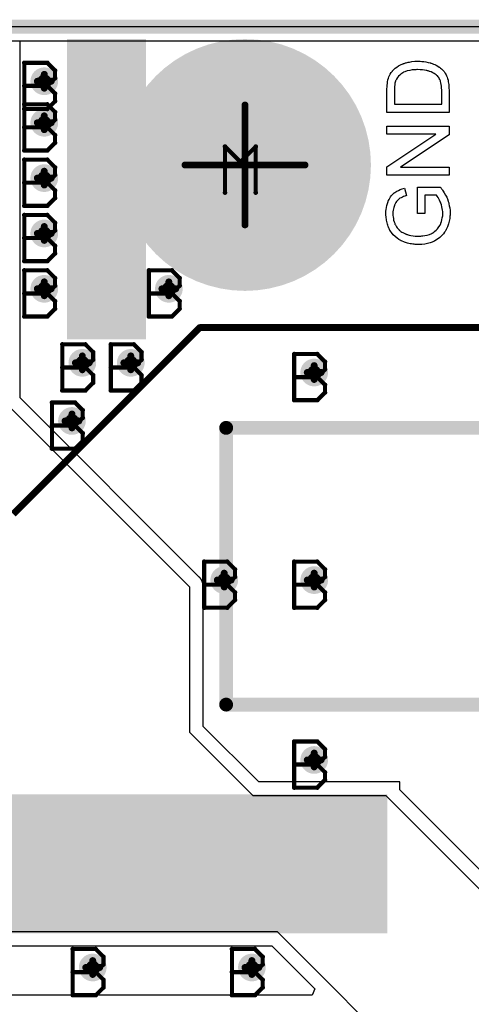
# Model space of a CAD drawing. Extents: x -1.3 to 9.2, y -4.6 to 3.5.
# Tile 63 of 215: x 0.962 to 1.288, y 1.793 to 2.505. Entities that reach past the tile are written whole.
import ezdxf

# ---------------------------------------------------------------- set-up
doc = ezdxf.new("R2010")
doc.units = 0
doc.layers.get('0').update_dxf_attribs({"linetype": 'CONTINUOUS'})
for name, color, linetype in [('acc-ni-360-23-a_board_dimension', 6, 'CONTINUOUS'), ('acc-ni-360-23-a_copper_signal_bot', 5, 'CONTINUOUS'), ('acc-ni-360-23-a_copper_signal_top', 1, 'CONTINUOUS'), ('acc-ni-360-23-a_document', 1, 'CONTINUOUS'), ('acc-ni-360-23-a_drawing_1', 1, 'CONTINUOUS'), ('acc-ni-360-23-a_drillmap_1', 1, 'CONTINUOUS'), ('acc-ni-360-23-a_legend_top', 2, 'CONTINUOUS'), ('acc-ni-360-23-a_profile', 1, 'CONTINUOUS'), ('acc-ni-360-23-a_pth_drill', 1, 'CONTINUOUS'), ('acc-ni-360-23-a_soldermask_bot', 1, 'CONTINUOUS'), ('acc-ni-360-23-a_soldermask_top', 1, 'CONTINUOUS')]:
    doc.layers.add(name, color=color, linetype=linetype)

# ---------------------------------------------------------------- blocks, each defined once
blk = doc.blocks.new('D14')
at = {"const_width": 0.215}
blk.add_lwpolyline([(-0.0275, 0), (0.0275, 0)], dxfattribs=at)
blk = doc.blocks.new('D15')
at = {"const_width": 0.0985}
blk.add_lwpolyline([(-0.1535, 0), (0.1535, 0)], dxfattribs=at)
blk = doc.blocks.new('D21')
at = {"const_width": 0.01}
blk.add_lwpolyline([(-0.005, 0, 1), (0.005, 0, 1)], format="xyb", close=True, dxfattribs=at)
blk = doc.blocks.new('D22')
at = {"const_width": 0.09}
blk.add_lwpolyline([(-0.045, 0, 1), (0.045, 0, 1)], format="xyb", close=True, dxfattribs=at)
blk = doc.blocks.new('D25')
at = {"const_width": 0.0025}
blk.add_lwpolyline([(-0.00125, 0, 1), (0.00125, 0, 1)], format="xyb", close=True, dxfattribs=at)
blk = doc.blocks.new('D33')
at = {"const_width": 0.217}
blk.add_lwpolyline([(-0.0285, 0), (0.0285, 0)], dxfattribs=at)
blk = doc.blocks.new('D34')
at = {"const_width": 0.1005}
blk.add_lwpolyline([(-0.1545, 0), (0.1545, 0)], dxfattribs=at)
blk = doc.blocks.new('D38')
at = {"const_width": 0.006}
blk.add_lwpolyline([(-0.003, 0, 1), (0.003, 0, 1)], format="xyb", close=True, dxfattribs=at)
blk = doc.blocks.new('D39')
at = {"const_width": 0.091}
blk.add_lwpolyline([(-0.0455, 0, 1), (0.0455, 0, 1)], format="xyb", close=True, dxfattribs=at)
blk = doc.blocks.new('D40')
at = {"const_width": 0.005}
blk.add_lwpolyline([(-0.0025, 0, 1), (0.0025, 0, 1)], format="xyb", close=True, dxfattribs=at)
blk = doc.blocks.new('D46')
at = {"const_width": 0.005}
blk.add_lwpolyline([(-0.0025, 0, 1), (0.0025, 0, 1)], format="xyb", close=True, dxfattribs=at)
blk = doc.blocks.new('D47')
at = {"const_width": 0.043305}
blk.add_lwpolyline([(-0.021653, 0, 1), (0.021653, 0, 1)], format="xyb", close=True, dxfattribs=at)
blk = doc.blocks.new('D50')
at = {"const_width": 0.001667}
blk.add_lwpolyline([(-0.000833, 0, 1), (0.000833, 0, 1)], format="xyb", close=True, dxfattribs=at)

msp = doc.modelspace()

# ---------------------------------------------------------------- linework, layer by layer
at = {"layer": 'acc-ni-360-23-a_board_dimension', "color": 6, "const_width": 0.01}
msp.add_lwpolyline([(0, 2.5), (2, 2.5)], dxfattribs=at)
at = {"layer": 'acc-ni-360-23-a_copper_signal_bot', "color": 5}
msp.add_lwpolyline([(0.010195, 0.010195), (0.010195, 2.489805), (1.989804, 2.489805), (1.989805, 0.010196)], dxfattribs=at)
at = {"layer": 'acc-ni-360-23-a_copper_signal_top', "color": 1}
for points in [[(0.9525, 2.2275), (1.084847, 2.095153), (1.084847, 1.990153), (1.13075, 1.94425), (1.226847, 1.94425), (1.226847, 1.94425), (1.374011, 1.797085), (1.374011, 1.488252), (1.292011, 1.406252), (1.249011, 1.406252), (1.249011, 1.745197), (1.148458, 1.84575), (0.929846, 1.84575), (0.929846, 1.895), (0.919846, 1.895), (0.919846, 2.055153), (0.7975, 2.1775), (0.7975, 2.49), (0.9525, 2.49), (0.9525, 2.2275)], [(1.381083, 1.804157), (1.236847, 1.948393), (1.236847, 1.95425), (1.226898, 1.95425), (1.226847, 1.954251), (1.134892, 1.954251), (1.094847, 1.994296), (1.094847, 2.095153), (1.094845, 2.09535), (1.094839, 2.095546), (1.09483, 2.095742), (1.094816, 2.095938), (1.094799, 2.096134), (1.094778, 2.096329), (1.094765, 2.096426), (1.094753, 2.096524), (1.094738, 2.096621), (1.094724, 2.096718), (1.094708, 2.096815), (1.094691, 2.096912), (1.094686, 2.096942), (1.094655, 2.097104), (1.094615, 2.097297), (1.094593, 2.097392), (1.094571, 2.097488), (1.094533, 2.09764), (1.094523, 2.097679), (1.094472, 2.097868), (1.094416, 2.098057), (1.094358, 2.098244), (1.094295, 2.09843), (1.094229, 2.098615), (1.094159, 2.098798), (1.094122, 2.09889), (1.094086, 2.098981), (1.094009, 2.099161), (1.093928, 2.09934), (1.093844, 2.099518), (1.093757, 2.099694), (1.093666, 2.099868), (1.093572, 2.10004), (1.093523, 2.100125), (1.093474, 2.10021), (1.093373, 2.100379), (1.093309, 2.100481), (1.093269, 2.100545), (1.093162, 2.100709), (1.093086, 2.10082), (1.093051, 2.100872), (1.092937, 2.101032), (1.092879, 2.10111), (1.09282, 2.101189), (1.09276, 2.101267), (1.0927, 2.101345), (1.092639, 2.101421), (1.092577, 2.101498), (1.09252, 2.101566), (1.092451, 2.101648), (1.092322, 2.101796), (1.09219, 2.101942), (1.092055, 2.102085), (1.091918, 2.102225), (0.9625, 2.231643), (0.9625, 2.489805), (1.989804, 2.489805)], [(0.929846, 1.835749), (1.144316, 1.835749), (1.175446, 1.804619), (1.173532, 1.8), (0.90975, 1.8)]]:
    msp.add_lwpolyline(points, dxfattribs=at)
at = {"layer": 'acc-ni-360-23-a_document', "color": 1, "const_width": 0.01}
for points in [[(1.111389, 2.01), (1.111389, 2.21)], [(1.111389, 2.21), (1.711389, 2.21)], [(1.111389, 2.01), (1.711389, 2.01)]]:
    msp.add_lwpolyline(points, dxfattribs=at)
at = {"layer": 'acc-ni-360-23-a_drawing_1', "color": 1, "const_width": 0.003}
for points in [[(0.965559, 2.473828), (0.965559, 2.440506)], [(0.98222, 2.473828), (0.965559, 2.473828)], [(0.987774, 2.468274), (0.98222, 2.473828)], [(0.987774, 2.462721), (0.987774, 2.468274)], [(0.98222, 2.457167), (0.987774, 2.462721)], [(0.98222, 2.457167), (0.965559, 2.457167)], [(0.965559, 2.457167), (0.98222, 2.457167)], [(0.987774, 2.451613), (0.98222, 2.457167)], [(0.987774, 2.446059), (0.987774, 2.451613)], [(0.965559, 2.443828), (0.965559, 2.410506)], [(0.98222, 2.443828), (0.965559, 2.443828)], [(0.965559, 2.440506), (0.98222, 2.440506)], [(0.98222, 2.440506), (0.987774, 2.446059)], [(0.987774, 2.438274), (0.98222, 2.443828)], [(0.98222, 2.427167), (0.987774, 2.432721)], [(0.987774, 2.432721), (0.987774, 2.438274)], [(0.98222, 2.427167), (0.965559, 2.427167)], [(0.965559, 2.427167), (0.98222, 2.427167)], [(0.987774, 2.421613), (0.98222, 2.427167)], [(0.987774, 2.416059), (0.987774, 2.421613)], [(0.98222, 2.410506), (0.987774, 2.416059)], [(1.110559, 2.380006), (1.110559, 2.413328)], [(1.110559, 2.413328), (1.121667, 2.402221)], [(1.121667, 2.402221), (1.132774, 2.413328)], [(1.132774, 2.413328), (1.132774, 2.380006)], [(0.965559, 2.410506), (0.98222, 2.410506)], [(0.965559, 2.403828), (0.965559, 2.370506)], [(0.98222, 2.403828), (0.965559, 2.403828)], [(0.987774, 2.398274), (0.98222, 2.403828)], [(0.987774, 2.392721), (0.987774, 2.398274)], [(0.98222, 2.387167), (0.987774, 2.392721)], [(0.98222, 2.387167), (0.965559, 2.387167)], [(0.965559, 2.387167), (0.98222, 2.387167)], [(0.987774, 2.381613), (0.98222, 2.387167)], [(0.98222, 2.370506), (0.987774, 2.376059)], [(0.987774, 2.376059), (0.987774, 2.381613)], [(0.965559, 2.370506), (0.98222, 2.370506)], [(0.965559, 2.363828), (0.965559, 2.330506)], [(0.98222, 2.363828), (0.965559, 2.363828)], [(0.987774, 2.358274), (0.98222, 2.363828)], [(0.987774, 2.352721), (0.987774, 2.358274)], [(0.98222, 2.347167), (0.965559, 2.347167)], [(0.965559, 2.347167), (0.98222, 2.347167)], [(0.98222, 2.347167), (0.987774, 2.352721)], [(0.987774, 2.341613), (0.98222, 2.347167)], [(0.987774, 2.336059), (0.987774, 2.341613)], [(0.98222, 2.330506), (0.987774, 2.336059)], [(0.965559, 2.330506), (0.98222, 2.330506)], [(0.965559, 2.323828), (0.965559, 2.290506)], [(0.98222, 2.323828), (0.965559, 2.323828)], [(0.987774, 2.318274), (0.98222, 2.323828)], [(1.055559, 2.323828), (1.055559, 2.290506)], [(1.07222, 2.323828), (1.055559, 2.323828)], [(1.077774, 2.318274), (1.07222, 2.323828)], [(0.98222, 2.307167), (0.987774, 2.312721)], [(0.987774, 2.312721), (0.987774, 2.318274)], [(1.07222, 2.307167), (1.077774, 2.312721)], [(1.077774, 2.312721), (1.077774, 2.318274)], [(0.98222, 2.307167), (0.965559, 2.307167)], [(0.965559, 2.307167), (0.98222, 2.307167)], [(0.987774, 2.301613), (0.98222, 2.307167)], [(1.07222, 2.307167), (1.055559, 2.307167)], [(1.055559, 2.307167), (1.07222, 2.307167)], [(1.077774, 2.301613), (1.07222, 2.307167)], [(0.987774, 2.296059), (0.987774, 2.301613)], [(1.077774, 2.296059), (1.077774, 2.301613)], [(0.965559, 2.290506), (0.98222, 2.290506)], [(0.98222, 2.290506), (0.987774, 2.296059)], [(1.055559, 2.290506), (1.07222, 2.290506)], [(1.07222, 2.290506), (1.077774, 2.296059)], [(0.993059, 2.270328), (0.993059, 2.237006)], [(1.00972, 2.270328), (0.993059, 2.270328)], [(1.015274, 2.264774), (1.00972, 2.270328)], [(1.028059, 2.270328), (1.028059, 2.237006)], [(1.04472, 2.270328), (1.028059, 2.270328)], [(1.050274, 2.264774), (1.04472, 2.270328)], [(1.015274, 2.259221), (1.015274, 2.264774)], [(1.050274, 2.259221), (1.050274, 2.264774)], [(1.160559, 2.263328), (1.160559, 2.230006)], [(1.17722, 2.263328), (1.160559, 2.263328)], [(1.182774, 2.257774), (1.17722, 2.263328)], [(1.00972, 2.253667), (1.015274, 2.259221)], [(1.04472, 2.253667), (1.050274, 2.259221)], [(1.182774, 2.252221), (1.182774, 2.257774)], [(1.00972, 2.253667), (0.993059, 2.253667)], [(0.993059, 2.253667), (1.00972, 2.253667)], [(1.015274, 2.248113), (1.00972, 2.253667)], [(1.015274, 2.242559), (1.015274, 2.248113)], [(1.04472, 2.253667), (1.028059, 2.253667)], [(1.028059, 2.253667), (1.04472, 2.253667)], [(1.050274, 2.248113), (1.04472, 2.253667)], [(1.050274, 2.242559), (1.050274, 2.248113)], [(1.17722, 2.246667), (1.182774, 2.252221)], [(1.00972, 2.237006), (1.015274, 2.242559)], [(1.04472, 2.237006), (1.050274, 2.242559)], [(1.17722, 2.246667), (1.160559, 2.246667)], [(1.160559, 2.246667), (1.17722, 2.246667)], [(1.182774, 2.241113), (1.17722, 2.246667)], [(1.182774, 2.235559), (1.182774, 2.241113)], [(0.993059, 2.237006), (1.00972, 2.237006)], [(1.028059, 2.237006), (1.04472, 2.237006)], [(1.17722, 2.230006), (1.182774, 2.235559)], [(0.985559, 2.228328), (0.985559, 2.195006)], [(1.002221, 2.228328), (0.985559, 2.228328)], [(1.007774, 2.222774), (1.002221, 2.228328)], [(1.160559, 2.230006), (1.17722, 2.230006)], [(1.007774, 2.217221), (1.007774, 2.222774)], [(1.002221, 2.211667), (0.985559, 2.211667)], [(0.985559, 2.211667), (1.002221, 2.211667)], [(1.002221, 2.211667), (1.007774, 2.217221)], [(1.007774, 2.206113), (1.002221, 2.211667)], [(1.007774, 2.200559), (1.007774, 2.206113)], [(1.002221, 2.195006), (1.007774, 2.200559)], [(0.985559, 2.195006), (1.002221, 2.195006)], [(1.095559, 2.113328), (1.095559, 2.080006)], [(1.11222, 2.113328), (1.095559, 2.113328)], [(1.117774, 2.107774), (1.11222, 2.113328)], [(1.160559, 2.113328), (1.160559, 2.080006)], [(1.17722, 2.113328), (1.160559, 2.113328)], [(1.182774, 2.107774), (1.17722, 2.113328)], [(1.117774, 2.102221), (1.117774, 2.107774)], [(1.182774, 2.102221), (1.182774, 2.107774)], [(1.11222, 2.096667), (1.117774, 2.102221)], [(1.17722, 2.096667), (1.182774, 2.102221)], [(1.11222, 2.096667), (1.095559, 2.096667)], [(1.095559, 2.096667), (1.11222, 2.096667)], [(1.117774, 2.091113), (1.11222, 2.096667)], [(1.117774, 2.085559), (1.117774, 2.091113)], [(1.17722, 2.096667), (1.160559, 2.096667)], [(1.160559, 2.096667), (1.17722, 2.096667)], [(1.182774, 2.091113), (1.17722, 2.096667)], [(1.182774, 2.085559), (1.182774, 2.091113)], [(1.11222, 2.080006), (1.117774, 2.085559)], [(1.17722, 2.080006), (1.182774, 2.085559)], [(1.095559, 2.080006), (1.11222, 2.080006)], [(1.160559, 2.080006), (1.17722, 2.080006)], [(1.160559, 1.983328), (1.160559, 1.950006)], [(1.17722, 1.983328), (1.160559, 1.983328)], [(1.182774, 1.977774), (1.17722, 1.983328)], [(1.182774, 1.972221), (1.182774, 1.977774)], [(1.17722, 1.966667), (1.182774, 1.972221)], [(1.17722, 1.966667), (1.160559, 1.966667)], [(1.160559, 1.966667), (1.17722, 1.966667)], [(1.182774, 1.961113), (1.17722, 1.966667)], [(1.17722, 1.950006), (1.182774, 1.955559)], [(1.182774, 1.955559), (1.182774, 1.961113)], [(1.160559, 1.950006), (1.17722, 1.950006)], [(1.000559, 1.833328), (1.000559, 1.800006)], [(1.017221, 1.833328), (1.000559, 1.833328)], [(1.022774, 1.827774), (1.017221, 1.833328)], [(1.022774, 1.822221), (1.022774, 1.827774)], [(1.115559, 1.833328), (1.115559, 1.800006)], [(1.13222, 1.833328), (1.115559, 1.833328)], [(1.137774, 1.827774), (1.13222, 1.833328)], [(1.137774, 1.822221), (1.137774, 1.827774)], [(1.017221, 1.816667), (1.022774, 1.822221)], [(1.13222, 1.816667), (1.137774, 1.822221)], [(1.017221, 1.816667), (1.000559, 1.816667)], [(1.000559, 1.816667), (1.017221, 1.816667)], [(1.022774, 1.811113), (1.017221, 1.816667)], [(1.13222, 1.816667), (1.115559, 1.816667)], [(1.115559, 1.816667), (1.13222, 1.816667)], [(1.137774, 1.811113), (1.13222, 1.816667)], [(1.022774, 1.805559), (1.022774, 1.811113)], [(1.137774, 1.805559), (1.137774, 1.811113)], [(1.000559, 1.800006), (1.017221, 1.800006)], [(1.017221, 1.800006), (1.022774, 1.805559)], [(1.115559, 1.800006), (1.13222, 1.800006)], [(1.13222, 1.800006), (1.137774, 1.805559)]]:
    msp.add_lwpolyline(points, dxfattribs=at)
at = {"layer": 'acc-ni-360-23-a_drillmap_1', "color": 1, "const_width": 0.005}
for points in [[(0.975, 2.4605), (0.985, 2.4605)], [(0.98, 2.4555), (0.98, 2.4655)], [(1.125, 2.356695), (1.125, 2.443305)], [(0.98, 2.4255), (0.98, 2.4355)], [(0.975, 2.4305), (0.985, 2.4305)], [(1.081695, 2.4), (1.168305, 2.4)], [(0.975, 2.3905), (0.985, 2.3905)], [(0.98, 2.3855), (0.98, 2.3955)], [(0.98, 2.3455), (0.98, 2.3555)], [(0.975, 2.3505), (0.985, 2.3505)], [(0.975, 2.3105), (0.985, 2.3105)], [(0.98, 2.3055), (0.98, 2.3155)], [(1.065, 2.3105), (1.075, 2.3105)], [(1.07, 2.3055), (1.07, 2.3155)], [(1.0075, 2.252), (1.0075, 2.262)], [(1.0425, 2.252), (1.0425, 2.262)], [(1.0025, 2.257), (1.0125, 2.257)], [(1.0375, 2.257), (1.0475, 2.257)], [(1.175, 2.245), (1.175, 2.255)], [(1.17, 2.25), (1.18, 2.25)], [(1, 2.21), (1, 2.22)], [(0.995, 2.215), (1.005, 2.215)], [(1.11, 2.095), (1.11, 2.105)], [(1.175, 2.095), (1.175, 2.105)], [(1.105, 2.1), (1.115, 2.1)], [(1.17, 2.1), (1.18, 2.1)], [(1.17, 1.97), (1.18, 1.97)], [(1.175, 1.965), (1.175, 1.975)], [(1.01, 1.82), (1.02, 1.82)], [(1.015, 1.815), (1.015, 1.825)], [(1.125, 1.82), (1.135, 1.82)], [(1.13, 1.815), (1.13, 1.825)]]:
    msp.add_lwpolyline(points, dxfattribs=at)
at = {"layer": 'acc-ni-360-23-a_legend_top', "color": 2}
for points in [[(1.251102, 2.474935), (1.25162, 2.474935), (1.252851, 2.47487), (1.254277, 2.474676), (1.255767, 2.474482), (1.257322, 2.474158), (1.258878, 2.473769), (1.258942, 2.473769), (1.259072, 2.473704), (1.259266, 2.473639), (1.259526, 2.473574), (1.260238, 2.473315), (1.261146, 2.472926), (1.262182, 2.472538), (1.263219, 2.472019), (1.264321, 2.471371), (1.265358, 2.470723), (1.265487, 2.470658), (1.265811, 2.470399), (1.266265, 2.47001), (1.266848, 2.469492), (1.267496, 2.468909), (1.268144, 2.468196), (1.268857, 2.467483), (1.26944, 2.466641), (1.269505, 2.466511), (1.269699, 2.466252), (1.269958, 2.465798), (1.270282, 2.46515), (1.270671, 2.464373), (1.270995, 2.463466), (1.271384, 2.462429), (1.271708, 2.461262), (1.271708, 2.461133), (1.271773, 2.460938), (1.271838, 2.460744), (1.271902, 2.460096), (1.272032, 2.459189), (1.272162, 2.458152), (1.272291, 2.456921), (1.272356, 2.45556), (1.272421, 2.45407), (1.272421, 2.437934), (1.227579, 2.437934), (1.227579, 2.455171), (1.227644, 2.456338), (1.227709, 2.457634), (1.227838, 2.45893), (1.228033, 2.460226), (1.228227, 2.461327), (1.228227, 2.461392), (1.228292, 2.461522), (1.228292, 2.461716), (1.228422, 2.461975), (1.228616, 2.462688), (1.22894, 2.463595), (1.229394, 2.464632), (1.229977, 2.465734), (1.230625, 2.466835), (1.231467, 2.467872), (1.231532, 2.467937), (1.231597, 2.468002), (1.231791, 2.468196), (1.231986, 2.468455), (1.232634, 2.469103), (1.233541, 2.469881), (1.234642, 2.470723), (1.235938, 2.47163), (1.237429, 2.472473), (1.239114, 2.473186), (1.239178, 2.473186), (1.239308, 2.47325), (1.239567, 2.47338), (1.239956, 2.473445), (1.24041, 2.473639), (1.240928, 2.473769), (1.241511, 2.473898), (1.242224, 2.474093), (1.242937, 2.474287), (1.243779, 2.474417), (1.245594, 2.474741), (1.247602, 2.474935), (1.249806, 2.475), (1.24987, 2.475), (1.25, 2.475), (1.250324, 2.475), (1.250648, 2.475), (1.251102, 2.474935)], [(1.249676, 2.468909), (1.249611, 2.468909), (1.249352, 2.468909), (1.249028, 2.468909), (1.24851, 2.468844), (1.247926, 2.468844), (1.247278, 2.468779), (1.246501, 2.468714), (1.245723, 2.46865), (1.243974, 2.468326), (1.242159, 2.467937), (1.240474, 2.467354), (1.239632, 2.466965), (1.238919, 2.466576), (1.238854, 2.466576), (1.238725, 2.466446), (1.23853, 2.466317), (1.238271, 2.466187), (1.237623, 2.465669), (1.236846, 2.465021), (1.236003, 2.464178), (1.235161, 2.463206), (1.234448, 2.462105), (1.233865, 2.460938), (1.2338, 2.460809), (1.233735, 2.460485), (1.233541, 2.459902), (1.233346, 2.459059), (1.233217, 2.458022), (1.233022, 2.456726), (1.232958, 2.455949), (1.232958, 2.455106), (1.232893, 2.454264), (1.232893, 2.443896), (1.267107, 2.443896), (1.267107, 2.454523), (1.267042, 2.454977), (1.266978, 2.455949), (1.266913, 2.45705), (1.266783, 2.458217), (1.266589, 2.459383), (1.26633, 2.460355), (1.266265, 2.460485), (1.2662, 2.460809), (1.266006, 2.461262), (1.265746, 2.461846), (1.265358, 2.462494), (1.264969, 2.463142), (1.264515, 2.46379), (1.263997, 2.464438), (1.263867, 2.464502), (1.263608, 2.464762), (1.263154, 2.46515), (1.262506, 2.465604), (1.261664, 2.466122), (1.260692, 2.466706), (1.25959, 2.467224), (1.258359, 2.467678), (1.258294, 2.467678), (1.258165, 2.467742), (1.25797, 2.467807), (1.257711, 2.467872), (1.257387, 2.467937), (1.256934, 2.468066), (1.25648, 2.468196), (1.255962, 2.468326), (1.254666, 2.46852), (1.253175, 2.468714), (1.25149, 2.468844), (1.249676, 2.468909)], [(1.272421, 2.421799), (1.237234, 2.398342), (1.272421, 2.398342), (1.272421, 2.392639), (1.227579, 2.392639), (1.227579, 2.39873), (1.26283, 2.422253), (1.227579, 2.422253), (1.227579, 2.427955), (1.272421, 2.427955), (1.272421, 2.421799)], [(1.266265, 2.383891), (1.26633, 2.383762), (1.266524, 2.383502), (1.266783, 2.383178), (1.267042, 2.38279), (1.267366, 2.382336), (1.267755, 2.381753), (1.268144, 2.38117), (1.268986, 2.379809), (1.269894, 2.378254), (1.270736, 2.376634), (1.271449, 2.374884), (1.271449, 2.374819), (1.271514, 2.37469), (1.271578, 2.37443), (1.271708, 2.374106), (1.271838, 2.373653), (1.272032, 2.373134), (1.272162, 2.372551), (1.272291, 2.371968), (1.272615, 2.370542), (1.272939, 2.368922), (1.273134, 2.367173), (1.273198, 2.365358), (1.273198, 2.36471), (1.273134, 2.364257), (1.273134, 2.363674), (1.273069, 2.362961), (1.272939, 2.362183), (1.272874, 2.361341), (1.272486, 2.359462), (1.272032, 2.357453), (1.271319, 2.355379), (1.27093, 2.354342), (1.270412, 2.353306), (1.270347, 2.353241), (1.270282, 2.353046), (1.270088, 2.352787), (1.269894, 2.352398), (1.26957, 2.351945), (1.269246, 2.351491), (1.268338, 2.35026), (1.267172, 2.348964), (1.265746, 2.347603), (1.264126, 2.346307), (1.262247, 2.345141), (1.262182, 2.345141), (1.261988, 2.345011), (1.261729, 2.344882), (1.261275, 2.344687), (1.260822, 2.344493), (1.260174, 2.344298), (1.259526, 2.344039), (1.258748, 2.34378), (1.257906, 2.343521), (1.256934, 2.343262), (1.255962, 2.343067), (1.254925, 2.342873), (1.252657, 2.342549), (1.250259, 2.342419), (1.250194, 2.342419), (1.249935, 2.342419), (1.249611, 2.342419), (1.249158, 2.342484), (1.248574, 2.342484), (1.247862, 2.342549), (1.247149, 2.342678), (1.246306, 2.342743), (1.245399, 2.342938), (1.244427, 2.343067), (1.242354, 2.343586), (1.240215, 2.344234), (1.238077, 2.345141), (1.238012, 2.345206), (1.237818, 2.34527), (1.237558, 2.3454), (1.23717, 2.345659), (1.236651, 2.345918), (1.236133, 2.346242), (1.234902, 2.34715), (1.233476, 2.348251), (1.232115, 2.349612), (1.230754, 2.351167), (1.230171, 2.352074), (1.229588, 2.352982), (1.229523, 2.353046), (1.229458, 2.353241), (1.229329, 2.3535), (1.229134, 2.353889), (1.22894, 2.354407), (1.228681, 2.35499), (1.228422, 2.355638), (1.228162, 2.356416), (1.227903, 2.357258), (1.227709, 2.358166), (1.22745, 2.359138), (1.227255, 2.360174), (1.226931, 2.362442), (1.226802, 2.363609), (1.226802, 2.365682), (1.226866, 2.366071), (1.226866, 2.36659), (1.226996, 2.367821), (1.22719, 2.369182), (1.227514, 2.370607), (1.227903, 2.372162), (1.228422, 2.373653), (1.228422, 2.373718), (1.228486, 2.373847), (1.228551, 2.374042), (1.228681, 2.374301), (1.22907, 2.375014), (1.229523, 2.375921), (1.230171, 2.376893), (1.230949, 2.37793), (1.231791, 2.378902), (1.232828, 2.379809), (1.232958, 2.379938), (1.233346, 2.380198), (1.23393, 2.380586), (1.234772, 2.381105), (1.235809, 2.381623), (1.237105, 2.382206), (1.23853, 2.38279), (1.24015, 2.383243), (1.241576, 2.377865), (1.241511, 2.377865), (1.241446, 2.3778), (1.241252, 2.377735), (1.240993, 2.37767), (1.24041, 2.377476), (1.239632, 2.377217), (1.238725, 2.376828), (1.237882, 2.376374), (1.236975, 2.375921), (1.236198, 2.375338), (1.236133, 2.375273), (1.235874, 2.375078), (1.23555, 2.37469), (1.235096, 2.374236), (1.234578, 2.373653), (1.234059, 2.372875), (1.233541, 2.372033), (1.233087, 2.371061), (1.233022, 2.370931), (1.232893, 2.370607), (1.232698, 2.370024), (1.232439, 2.369246), (1.232245, 2.368339), (1.23205, 2.367302), (1.231921, 2.366136), (1.231856, 2.364905), (1.231856, 2.364192), (1.231921, 2.363868), (1.231921, 2.363479), (1.231986, 2.362507), (1.23218, 2.361406), (1.232374, 2.360174), (1.232698, 2.359008), (1.233152, 2.357842), (1.233217, 2.357712), (1.233346, 2.357323), (1.23367, 2.356805), (1.233994, 2.356157), (1.234513, 2.355379), (1.235031, 2.354537), (1.235679, 2.353759), (1.236392, 2.353046), (1.236457, 2.352982), (1.236716, 2.352722), (1.23717, 2.352398), (1.237688, 2.35201), (1.238336, 2.351556), (1.239114, 2.351102), (1.239956, 2.350649), (1.240863, 2.350195), (1.240928, 2.350195), (1.241058, 2.35013), (1.241252, 2.350066), (1.241576, 2.349936), (1.241965, 2.349806), (1.242418, 2.349677), (1.242937, 2.349482), (1.24352, 2.349353), (1.244881, 2.349029), (1.246436, 2.34877), (1.248056, 2.348575), (1.24987, 2.34851), (1.249935, 2.34851), (1.25013, 2.34851), (1.250454, 2.34851), (1.250842, 2.348575), (1.251361, 2.348575), (1.252009, 2.34864), (1.252657, 2.348705), (1.25337, 2.34877), (1.25499, 2.349029), (1.256674, 2.349353), (1.258359, 2.349871), (1.259979, 2.350519), (1.260044, 2.350519), (1.260174, 2.350649), (1.260368, 2.350714), (1.260627, 2.350908), (1.26134, 2.351362), (1.262247, 2.352074), (1.263219, 2.352917), (1.264191, 2.353954), (1.265098, 2.355185), (1.265941, 2.356546), (1.265941, 2.35661), (1.266006, 2.35674), (1.266135, 2.356934), (1.266265, 2.357258), (1.266394, 2.357582), (1.266524, 2.358036), (1.266913, 2.359073), (1.267237, 2.360369), (1.267561, 2.361794), (1.26782, 2.36335), (1.267885, 2.36497), (1.267885, 2.365618), (1.26782, 2.366006), (1.26782, 2.366395), (1.26769, 2.367367), (1.267561, 2.368534), (1.267302, 2.369765), (1.266913, 2.371126), (1.266459, 2.372486), (1.266459, 2.372551), (1.266394, 2.372681), (1.26633, 2.37281), (1.2662, 2.37307), (1.265876, 2.373782), (1.265487, 2.37456), (1.265034, 2.375467), (1.264515, 2.376439), (1.263932, 2.377346), (1.263284, 2.378124), (1.25486, 2.378124), (1.25486, 2.364905), (1.249546, 2.364905), (1.249546, 2.383956), (1.2662, 2.383956), (1.266265, 2.383891)]]:
    msp.add_lwpolyline(points, dxfattribs=at)
at = {"layer": 'acc-ni-360-23-a_legend_top', "color": 2, "const_width": 0.005}
for points in [[(0.957547, 2.147658), (1.092342, 2.282453)], [(1.092342, 2.282453), (1.732453, 2.282453)]]:
    msp.add_lwpolyline(points, dxfattribs=at)
at = {"layer": 'acc-ni-360-23-a_profile', "color": 1, "const_width": 0.001}
msp.add_lwpolyline([(0, 2.5), (2, 2.5)], dxfattribs=at)
at = {"layer": 'acc-ni-360-23-a_soldermask_bot', "color": 1}
msp.add_lwpolyline([(0, 2.500001), (2, 2.5), (2, 0), (0, 0), (0, 2.500001)], dxfattribs=at)

# ---------------------------------------------------------------- block references
at = {"layer": 'acc-ni-360-23-a_copper_signal_bot'}
for name, p in [('D22', (1.125, 2.4)), ('D21', (0.98, 2.4605)), ('D21', (0.98, 2.4305)), ('D21', (0.98, 2.3905)), ('D21', (0.98, 2.3505)), ('D21', (0.98, 2.3105)), ('D21', (1.07, 2.3105)), ('D21', (1.0075, 2.257)), ('D21', (1.0425, 2.257)), ('D21', (1.175, 2.25)), ('D21', (1, 2.215)), ('D21', (1.11, 2.1)), ('D21', (1.175, 2.1)), ('D21', (1.175, 1.97)), ('D21', (1.015, 1.82)), ('D21', (1.13, 1.82))]:
    msp.add_blockref(name, p, dxfattribs=at)
at = {"layer": 'acc-ni-360-23-a_copper_signal_top'}
for name, p in [('D14', (0.925, 2.3825)), ('D14', (1.025, 2.3825)), ('D22', (1.125, 2.4)), ('D21', (0.98, 2.4605)), ('D21', (0.98, 2.4305)), ('D21', (0.98, 2.3905)), ('D21', (0.98, 2.3505)), ('D21', (0.98, 2.3105)), ('D21', (1.07, 2.3105)), ('D21', (1.0075, 2.257)), ('D21', (1.0425, 2.257)), ('D21', (1.175, 2.25)), ('D21', (1, 2.215)), ('D21', (1.11, 2.1)), ('D21', (1.175, 2.1)), ('D21', (1.175, 1.97)), ('D15', (1.073347, 1.895)), ('D21', (1.015, 1.82)), ('D21', (1.13, 1.82))]:
    msp.add_blockref(name, p, dxfattribs=at)
at = {"layer": 'acc-ni-360-23-a_document'}
for p in [(1.111389, 2.21), (1.111389, 2.21), (1.111389, 2.01), (1.111389, 2.01)]:
    msp.add_blockref('D40', p, dxfattribs=at)
at = {"layer": 'acc-ni-360-23-a_drawing_1'}
for p in [(0.965559, 2.473828), (0.965559, 2.473828), (0.98222, 2.473828), (0.987774, 2.468274), (0.987774, 2.462721), (0.965559, 2.457167), (0.98222, 2.457167), (0.98222, 2.457167), (0.987774, 2.451613), (0.965559, 2.443828), (0.965559, 2.443828), (0.965559, 2.440506), (0.98222, 2.443828), (0.98222, 2.440506), (0.987774, 2.446059), (0.987774, 2.438274), (0.987774, 2.432721), (0.965559, 2.427167), (0.98222, 2.427167), (0.98222, 2.427167), (0.987774, 2.421613), (0.987774, 2.416059), (1.110559, 2.413328), (1.132774, 2.413328), (0.965559, 2.410506), (0.965559, 2.403828), (0.965559, 2.403828), (0.98222, 2.410506), (0.98222, 2.403828), (0.987774, 2.398274), (1.121667, 2.402221), (0.987774, 2.392721), (0.965559, 2.387167), (0.98222, 2.387167), (0.98222, 2.387167), (0.987774, 2.381613), (0.987774, 2.376059), (1.110559, 2.380006), (1.132774, 2.380006), (0.965559, 2.370506), (0.98222, 2.370506), (0.965559, 2.363828), (0.965559, 2.363828), (0.98222, 2.363828), (0.987774, 2.358274), (0.965559, 2.347167), (0.98222, 2.347167), (0.98222, 2.347167), (0.987774, 2.352721), (0.987774, 2.341613), (0.987774, 2.336059), (0.965559, 2.330506), (0.98222, 2.330506), (0.965559, 2.323828), (0.965559, 2.323828), (0.98222, 2.323828), (0.987774, 2.318274), (1.055559, 2.323828), (1.055559, 2.323828), (1.07222, 2.323828), (1.077774, 2.318274), (0.987774, 2.312721), (1.077774, 2.312721), (0.965559, 2.307167), (0.98222, 2.307167), (0.98222, 2.307167), (1.055559, 2.307167), (1.07222, 2.307167), (1.07222, 2.307167), (0.987774, 2.301613), (1.077774, 2.301613), (0.965559, 2.290506), (0.98222, 2.290506), (0.987774, 2.296059), (1.055559, 2.290506), (1.07222, 2.290506), (1.077774, 2.296059), (0.993059, 2.270328), (0.993059, 2.270328), (1.00972, 2.270328), (1.028059, 2.270328), (1.028059, 2.270328), (1.04472, 2.270328), (1.015274, 2.264774), (1.050274, 2.264774), (1.160559, 2.263328), (1.160559, 2.263328), (1.17722, 2.263328), (1.015274, 2.259221), (1.050274, 2.259221), (1.182774, 2.257774), (0.993059, 2.253667), (1.00972, 2.253667), (1.00972, 2.253667), (1.015274, 2.248113), (1.028059, 2.253667), (1.04472, 2.253667), (1.04472, 2.253667), (1.050274, 2.248113), (1.182774, 2.252221), (1.015274, 2.242559), (1.050274, 2.242559), (1.160559, 2.246667), (1.17722, 2.246667), (1.17722, 2.246667), (1.182774, 2.241113), (0.993059, 2.237006), (1.00972, 2.237006), (1.028059, 2.237006), (1.04472, 2.237006), (1.182774, 2.235559), (0.985559, 2.228328), (0.985559, 2.228328), (1.002221, 2.228328), (1.160559, 2.230006), (1.17722, 2.230006), (1.007774, 2.222774), (0.985559, 2.211667), (1.002221, 2.211667), (1.002221, 2.211667), (1.007774, 2.217221), (1.007774, 2.206113), (1.007774, 2.200559), (0.985559, 2.195006), (1.002221, 2.195006), (1.095559, 2.113328), (1.095559, 2.113328), (1.11222, 2.113328), (1.160559, 2.113328), (1.160559, 2.113328), (1.17722, 2.113328), (1.117774, 2.107774), (1.182774, 2.107774), (1.117774, 2.102221), (1.182774, 2.102221), (1.095559, 2.096667), (1.11222, 2.096667), (1.11222, 2.096667), (1.117774, 2.091113), (1.160559, 2.096667), (1.17722, 2.096667), (1.17722, 2.096667), (1.182774, 2.091113), (1.117774, 2.085559), (1.182774, 2.085559), (1.095559, 2.080006), (1.11222, 2.080006), (1.160559, 2.080006), (1.17722, 2.080006), (1.160559, 1.983328), (1.160559, 1.983328), (1.17722, 1.983328), (1.182774, 1.977774), (1.182774, 1.972221), (1.160559, 1.966667), (1.17722, 1.966667), (1.17722, 1.966667), (1.182774, 1.961113), (1.182774, 1.955559), (1.160559, 1.950006), (1.17722, 1.950006), (1.000559, 1.833328), (1.000559, 1.833328), (1.017221, 1.833328), (1.022774, 1.827774), (1.115559, 1.833328), (1.115559, 1.833328), (1.13222, 1.833328), (1.137774, 1.827774), (1.022774, 1.822221), (1.137774, 1.822221), (1.000559, 1.816667), (1.017221, 1.816667), (1.017221, 1.816667), (1.115559, 1.816667), (1.13222, 1.816667), (1.13222, 1.816667), (1.022774, 1.811113), (1.137774, 1.811113), (1.000559, 1.800006), (1.017221, 1.800006), (1.022774, 1.805559), (1.115559, 1.800006), (1.13222, 1.800006), (1.137774, 1.805559)]:
    msp.add_blockref('D50', p, dxfattribs=at)
at = {"layer": 'acc-ni-360-23-a_drillmap_1'}
for p in [(0.975, 2.4605), (0.98, 2.4655), (0.985, 2.4605), (0.98, 2.4555), (1.125, 2.443305), (0.98, 2.4355), (0.975, 2.4305), (0.98, 2.4255), (0.985, 2.4305), (1.081695, 2.4), (1.168305, 2.4), (0.975, 2.3905), (0.98, 2.3955), (0.985, 2.3905), (0.98, 2.3855), (0.98, 2.3555), (1.125, 2.356695), (0.975, 2.3505), (0.985, 2.3505), (0.98, 2.3455), (0.975, 2.3105), (0.98, 2.3155), (0.985, 2.3105), (1.065, 2.3105), (1.07, 2.3155), (1.075, 2.3105), (0.98, 2.3055), (1.07, 2.3055), (1.0075, 2.262), (1.0425, 2.262), (1.0025, 2.257), (1.0125, 2.257), (1.0375, 2.257), (1.0475, 2.257), (1.175, 2.255), (1.0075, 2.252), (1.0425, 2.252), (1.17, 2.25), (1.18, 2.25), (1.175, 2.245), (1, 2.22), (0.995, 2.215), (1.005, 2.215), (1, 2.21), (1.11, 2.105), (1.175, 2.105), (1.105, 2.1), (1.115, 2.1), (1.17, 2.1), (1.18, 2.1), (1.11, 2.095), (1.175, 2.095), (1.17, 1.97), (1.175, 1.975), (1.18, 1.97), (1.175, 1.965), (1.01, 1.82), (1.015, 1.825), (1.02, 1.82), (1.125, 1.82), (1.13, 1.825), (1.135, 1.82), (1.015, 1.815), (1.13, 1.815)]:
    msp.add_blockref('D25', p, dxfattribs=at)
at = {"layer": 'acc-ni-360-23-a_legend_top'}
msp.add_blockref('D25', (1.092342, 2.282453), dxfattribs=at)
msp.add_blockref('D25', (1.092342, 2.282453), dxfattribs=at)
at = {"layer": 'acc-ni-360-23-a_pth_drill'}
for name, p in [('D46', (0.98, 2.4605)), ('D47', (1.125, 2.4)), ('D46', (0.98, 2.4305)), ('D46', (0.98, 2.3905)), ('D46', (0.98, 2.3505)), ('D46', (0.98, 2.3105)), ('D46', (1.07, 2.3105)), ('D46', (1.0075, 2.257)), ('D46', (1.0425, 2.257)), ('D46', (1.175, 2.25)), ('D46', (1, 2.215)), ('D46', (1.11, 2.1)), ('D46', (1.175, 2.1)), ('D46', (1.175, 1.97)), ('D46', (1.015, 1.82)), ('D46', (1.13, 1.82))]:
    msp.add_blockref(name, p, dxfattribs=at)
at = {"layer": 'acc-ni-360-23-a_soldermask_top'}
for name, p in [('D33', (0.925, 2.3825)), ('D33', (1.025, 2.3825)), ('D39', (1.125, 2.4)), ('D38', (0.98, 2.4605)), ('D38', (0.98, 2.4305)), ('D38', (0.98, 2.3905)), ('D38', (0.98, 2.3505)), ('D38', (0.98, 2.3105)), ('D38', (1.07, 2.3105)), ('D38', (1.0075, 2.257)), ('D38', (1.0425, 2.257)), ('D38', (1.175, 2.25)), ('D38', (1, 2.215)), ('D38', (1.11, 2.1)), ('D38', (1.175, 2.1)), ('D38', (1.175, 1.97)), ('D34', (1.073347, 1.895)), ('D38', (1.015, 1.82)), ('D38', (1.13, 1.82))]:
    msp.add_blockref(name, p, dxfattribs=at)

doc.saveas('drawing.dxf')
